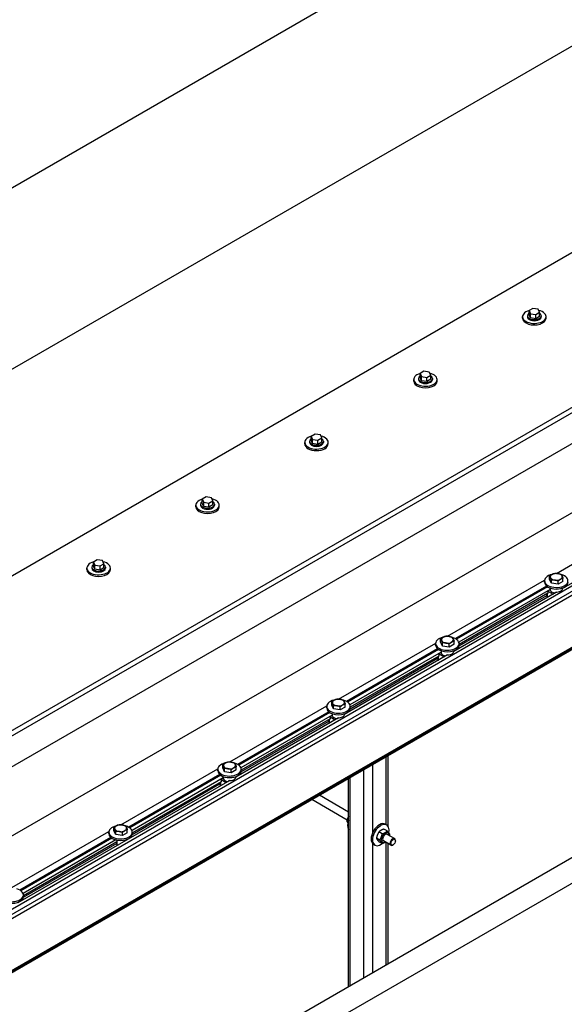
# Model space of a CAD drawing. Header units: millimetres. Extents: x 2241524 to 2686701, y -1965833 to -1461615.
# Tile 101 of 143: x 2341772 to 2341867, y -1954048 to -1953876. Entities that reach past the tile are written whole.
import ezdxf

# ---------------------------------------------------------------- set-up
doc = ezdxf.new("R2010")
doc.units = ezdxf.units.MM
doc.header["$LTSCALE"] = 100
doc.layers.add('CA_PODLAHA OBRYS', color=12, linetype='Continuous', lineweight=25)

msp = doc.modelspace()

# ---------------------------------------------------------------- linework, layer by layer
at = {"layer": 'CA_PODLAHA OBRYS'}
for p, q in [((2341990.9215, -1953777.94782), (2341556.44366, -1954028.79372)), ((2341556.44366, -1954060.54636), (2342017.68383, -1953794.24923)), ((2342017.68383, -1953830.53796), (2341556.44366, -1954096.8351)), ((2341196.77585, -1954331.61524), (2341944.73769, -1953899.77927)), ((2341197.56152, -1954332.06885), (2341944.73769, -1953900.68649)), ((2341944.73769, -1953906.1298), (2341206.20394, -1954332.52246)), ((2341587.92375, -1954124.24779), (2341953.65509, -1953913.0927)), ((2341956.79779, -1953924.16076), (2341606.77993, -1954126.24367)), ((2341957.58346, -1953924.61437), (2341607.5656, -1954126.69728)), ((2341957.58346, -1953925.34015), (2341607.5656, -1954127.42305)), ((2341861.91428, -1953926.27775), (2341861.23387, -1953926.67059)), ((2341861.23387, -1953926.67059), (2341861.48292, -1953927.20721)), ((2341861.23387, -1953927.39636), (2341861.23387, -1953926.67059)), ((2341862.84374, -1953926.42154), (2341861.91428, -1953926.27775)), ((2341863.09279, -1953926.95817), (2341862.84374, -1953926.42154)), ((2341860.10777, -1953927.99376), (2341860.10777, -1953927.7216)), ((2341860.94111, -1953927.54015), (2341860.94111, -1953927.7216)), ((2341861.48292, -1953927.93299), (2341861.23387, -1953927.39636)), ((2341861.48292, -1953927.20721), (2341862.41238, -1953927.351)), ((2341861.48292, -1953927.93299), (2341861.48292, -1953927.20721)), ((2341862.41238, -1953928.07678), (2341861.48292, -1953927.93299)), ((2341862.41238, -1953927.351), (2341863.09279, -1953926.95817)), ((2341862.41238, -1953928.07678), (2341862.41238, -1953927.351)), ((2341863.09279, -1953927.68394), (2341862.41238, -1953928.07678)), ((2341863.09279, -1953927.68394), (2341863.09279, -1953926.95817)), ((2341863.38555, -1953927.54015), (2341863.38555, -1953927.7216)), ((2341864.21888, -1953927.99376), (2341864.21888, -1953927.7216)), ((2341961.51183, -1953932.5512), (2341619.07458, -1954130.25744)), ((2341961.51183, -1953932.14429), (2341619.35072, -1954129.6911)), ((2341961.51183, -1953932.32573), (2341619.35072, -1954129.87254)), ((2341841.01589, -1953939.01647), (2341841.01589, -1953938.7443)), ((2341841.84922, -1953938.56286), (2341841.84922, -1953938.7443)), ((2341842.8224, -1953937.30046), (2341842.14198, -1953937.69329)), ((2341842.14198, -1953937.69329), (2341842.39103, -1953938.22992)), ((2341842.14198, -1953938.41907), (2341842.14198, -1953937.69329)), ((2341842.39103, -1953938.95569), (2341842.14198, -1953938.41907)), ((2341842.39103, -1953938.22992), (2341843.32049, -1953938.37371)), ((2341842.39103, -1953938.95569), (2341842.39103, -1953938.22992)), ((2341843.75186, -1953937.44424), (2341842.8224, -1953937.30046)), ((2341843.32049, -1953938.37371), (2341844.00091, -1953937.98087)), ((2341843.32049, -1953939.09948), (2341843.32049, -1953938.37371)), ((2341844.00091, -1953938.70664), (2341843.32049, -1953939.09948)), ((2341844.00091, -1953937.98087), (2341843.75186, -1953937.44424)), ((2341844.00091, -1953938.70664), (2341844.00091, -1953937.98087)), ((2341844.29367, -1953938.56286), (2341844.29367, -1953938.7443)), ((2341845.127, -1953939.01647), (2341845.127, -1953938.7443)), ((2341843.32049, -1953939.09948), (2341842.39103, -1953938.95569)), ((2342017.01971, -1953941.51132), (2341269.05787, -1954373.34729)), ((2341269.05787, -1954368.81119), (2342007.59162, -1953942.41853)), ((2341823.73051, -1953948.32316), (2341823.0501, -1953948.716)), ((2341823.0501, -1953948.716), (2341823.29915, -1953949.25262)), ((2341823.0501, -1953949.44177), (2341823.0501, -1953948.716)), ((2341823.29915, -1953949.25262), (2341824.22861, -1953949.39641)), ((2341823.29915, -1953949.9784), (2341823.29915, -1953949.25262)), ((2341824.65998, -1953948.46695), (2341823.73051, -1953948.32316)), ((2341824.22861, -1953949.39641), (2341824.90903, -1953949.00357)), ((2341824.90903, -1953949.00357), (2341824.65998, -1953948.46695)), ((2341824.90903, -1953949.72935), (2341824.90903, -1953949.00357)), ((2341821.92401, -1953950.03917), (2341821.92401, -1953949.767)), ((2341822.75734, -1953949.58556), (2341822.75734, -1953949.767)), ((2341823.29915, -1953949.9784), (2341823.0501, -1953949.44177)), ((2341824.22861, -1953950.12219), (2341823.29915, -1953949.9784)), ((2341824.22861, -1953950.12219), (2341824.22861, -1953949.39641)), ((2341824.90903, -1953949.72935), (2341824.22861, -1953950.12219)), ((2341825.20179, -1953949.58556), (2341825.20179, -1953949.767)), ((2341826.03512, -1953950.03917), (2341826.03512, -1953949.767)), ((2341804.63863, -1953959.34586), (2341803.95822, -1953959.7387)), ((2341805.56809, -1953959.48965), (2341804.63863, -1953959.34586)), ((2341805.81714, -1953960.02628), (2341805.56809, -1953959.48965)), ((2341802.83212, -1953961.06187), (2341802.83212, -1953960.78971)), ((2341803.66546, -1953960.60826), (2341803.66546, -1953960.78971)), ((2341803.95822, -1953959.7387), (2341804.20727, -1953960.27533)), ((2341803.95822, -1953960.46448), (2341803.95822, -1953959.7387)), ((2341804.20727, -1953961.0011), (2341803.95822, -1953960.46448)), ((2341804.20727, -1953960.27533), (2341805.13673, -1953960.41911)), ((2341804.20727, -1953961.0011), (2341804.20727, -1953960.27533)), ((2341805.13673, -1953961.14489), (2341804.20727, -1953961.0011)), ((2341805.13673, -1953960.41911), (2341805.81714, -1953960.02628)), ((2341805.13673, -1953961.14489), (2341805.13673, -1953960.41911)), ((2341805.81714, -1953960.75205), (2341805.13673, -1953961.14489)), ((2341805.81714, -1953960.75205), (2341805.81714, -1953960.02628)), ((2341806.1099, -1953960.60826), (2341806.1099, -1953960.78971)), ((2341806.94324, -1953961.06187), (2341806.94324, -1953960.78971)), ((2341866.0517, -1953972.74272), (2341883.05493, -1953962.92591)), ((2341885.13922, -1953965.01121), (2341867.11816, -1953975.41567)), ((2341784.57357, -1953971.63097), (2341784.57357, -1953971.81241)), ((2341785.54675, -1953970.36857), (2341784.86633, -1953970.7614)), ((2341784.86633, -1953970.7614), (2341785.11538, -1953971.29803)), ((2341784.86633, -1953971.48718), (2341784.86633, -1953970.7614)), ((2341785.11538, -1953972.0238), (2341784.86633, -1953971.48718)), ((2341785.11538, -1953971.29803), (2341786.04485, -1953971.44182)), ((2341785.11538, -1953972.0238), (2341785.11538, -1953971.29803)), ((2341786.47621, -1953970.51236), (2341785.54675, -1953970.36857)), ((2341786.04485, -1953971.44182), (2341786.72526, -1953971.04898)), ((2341786.04485, -1953972.16759), (2341786.04485, -1953971.44182)), ((2341786.72526, -1953971.04898), (2341786.47621, -1953970.51236)), ((2341786.72526, -1953971.77476), (2341786.72526, -1953971.04898)), ((2341787.01802, -1953971.63097), (2341787.01802, -1953971.81241)), ((2341783.74024, -1953972.08458), (2341783.74024, -1953971.81241)), ((2341786.04485, -1953972.16759), (2341785.11538, -1953972.0238)), ((2341786.72526, -1953971.77476), (2341786.04485, -1953972.16759)), ((2341787.85135, -1953972.08458), (2341787.85135, -1953971.81241)), ((2341864.83581, -1953973.79852), (2341864.83581, -1953973.24952)), ((2341846.95982, -1953983.76543), (2341863.96304, -1953973.94861)), ((2341864.31183, -1953974.97332), (2341848.33612, -1953984.1969)), ((2341864.48319, -1953975.09985), (2341848.52336, -1953984.31426)), ((2341863.95758, -1953974.30726), (2341863.95758, -1953974.0351)), ((2341865.15128, -1953974.47825), (2341864.83581, -1953973.79852)), ((2341865.15128, -1953974.47825), (2341865.15128, -1953973.92925)), ((2341866.32859, -1953974.66038), (2341865.15128, -1953974.47825)), ((2341866.32859, -1953974.66038), (2341866.32859, -1953974.11138)), ((2341867.19045, -1953974.16279), (2341866.32859, -1953974.66038)), ((2341867.19045, -1953974.16279), (2341867.19045, -1953973.61378)), ((2341866.04733, -1953976.03391), (2341848.02628, -1953986.43837)), ((2341864.91381, -1953975.55433), (2341848.92253, -1953984.7869)), ((2341864.27233, -1953976.67314), (2341848.95051, -1953985.5192)), ((2341864.53999, -1953976.22376), (2341848.97681, -1953985.20917)), ((2341864.27233, -1953976.3783), (2341864.27233, -1953976.68871)), ((2341864.4025, -1953976.30314), (2341864.4025, -1953976.87015)), ((2341864.4025, -1953976.87015), (2341864.50071, -1953976.92686)), ((2341864.53999, -1953976.26912), (2341864.50071, -1953976.24644)), ((2341864.91381, -1953975.64505), (2341864.53999, -1953975.86087)), ((2341864.53999, -1953975.86087), (2341865.44352, -1953976.38252)), ((2341864.53999, -1953975.86087), (2341864.53999, -1953976.26912)), ((2341864.90758, -1953975.30777), (2341864.90758, -1953975.39592)), ((2341864.91381, -1953975.46361), (2341864.91381, -1953975.64505)), ((2341865.8959, -1953976.12134), (2341865.8959, -1953976.03062)), ((2341867.11869, -1953975.30777), (2341867.11869, -1953975.39592)), ((2341867.34399, -1953975.21172), (2341867.4077, -1953975.2485)), ((2341827.86794, -1953994.78813), (2341844.87116, -1953984.97131)), ((2341844.86569, -1953985.32997), (2341844.86569, -1953985.0578)), ((2341845.74393, -1953984.82123), (2341845.74393, -1953984.27222)), ((2341846.05939, -1953985.50095), (2341845.74393, -1953984.82123)), ((2341846.05939, -1953985.50095), (2341846.05939, -1953984.95195)), ((2341847.23671, -1953985.68308), (2341846.05939, -1953985.50095)), ((2341847.23671, -1953985.68308), (2341847.23671, -1953985.13408)), ((2341848.09857, -1953985.18549), (2341847.23671, -1953985.68308)), ((2341848.09857, -1953985.18549), (2341848.09857, -1953984.63649)), ((2341848.97681, -1953985.32997), (2341848.97681, -1953985.0578)), ((2341846.95545, -1953987.05662), (2341828.93439, -1953997.46108)), ((2341845.21995, -1953985.99602), (2341829.24424, -1953995.2196)), ((2341845.39131, -1953986.12255), (2341829.43148, -1953995.33697)), ((2341845.82193, -1953986.57703), (2341829.83065, -1953995.8096)), ((2341845.44811, -1953987.24646), (2341829.88492, -1953996.23188)), ((2341845.44811, -1953987.29183), (2341845.40883, -1953987.26915)), ((2341845.82193, -1953986.66775), (2341845.44811, -1953986.88358)), ((2341845.44811, -1953986.88358), (2341846.35164, -1953987.40523)), ((2341845.44811, -1953986.88358), (2341845.44811, -1953987.29183)), ((2341845.81569, -1953986.33047), (2341845.81569, -1953986.41863)), ((2341845.82193, -1953986.48631), (2341845.82193, -1953986.66775)), ((2341846.80402, -1953987.14404), (2341846.80402, -1953987.05332)), ((2341848.02681, -1953986.33047), (2341848.02681, -1953986.41863)), ((2341848.25211, -1953986.23442), (2341848.31582, -1953986.2712)), ((2341845.18044, -1953987.69585), (2341829.85862, -1953996.54191)), ((2341845.18044, -1953987.401), (2341845.18044, -1953987.71141)), ((2341845.31062, -1953987.32585), (2341845.31062, -1953987.89286)), ((2341845.31062, -1953987.89286), (2341845.40883, -1953987.94956)), ((2341826.65205, -1953995.84393), (2341826.65205, -1953995.29493)), ((2341826.96751, -1953996.52366), (2341826.65205, -1953995.84393)), ((2341829.00669, -1953996.20819), (2341829.00669, -1953995.65919)), ((2341808.77605, -1954005.81083), (2341825.77928, -1953995.99402)), ((2341826.12807, -1953997.01872), (2341810.15235, -1954006.24231)), ((2341826.29943, -1953997.14526), (2341810.3396, -1954006.35967)), ((2341826.73004, -1953997.59974), (2341810.73877, -1954006.8323)), ((2341825.77381, -1953996.35267), (2341825.77381, -1953996.0805)), ((2341826.72381, -1953997.35318), (2341826.72381, -1953997.44133)), ((2341826.73004, -1953997.50901), (2341826.73004, -1953997.69046)), ((2341826.96751, -1953996.52366), (2341826.96751, -1953995.97465)), ((2341828.14483, -1953996.70579), (2341826.96751, -1953996.52366)), ((2341828.14483, -1953996.70579), (2341828.14483, -1953996.15678)), ((2341829.00669, -1953996.20819), (2341828.14483, -1953996.70579)), ((2341828.93492, -1953997.35318), (2341828.93492, -1953997.44133)), ((2341829.16023, -1953997.25712), (2341829.22394, -1953997.29391)), ((2341829.88492, -1953996.35267), (2341829.88492, -1953996.0805)), ((2341827.86357, -1953998.07932), (2341809.84251, -1954008.48378)), ((2341826.08856, -1953998.71855), (2341810.76674, -1954007.56461)), ((2341826.35623, -1953998.26917), (2341810.79304, -1954007.25458)), ((2341826.08856, -1953998.42371), (2341826.08856, -1953998.73412)), ((2341826.21873, -1953998.34855), (2341826.21873, -1953998.91556)), ((2341826.21873, -1953998.91556), (2341826.31694, -1953998.97226)), ((2341826.35623, -1953998.31453), (2341826.31694, -1953998.29185)), ((2341826.73004, -1953997.69046), (2341826.35623, -1953997.90628)), ((2341826.35623, -1953997.90628), (2341827.25975, -1953998.42793)), ((2341826.35623, -1953997.90628), (2341826.35623, -1953998.31453)), ((2341827.71214, -1953998.16675), (2341827.71214, -1953998.07603)), ((2341833.83977, -1954018.20954), (2341833.83977, -1954006.2627)), ((2341836.1968, -1954016.81834), (2341836.1968, -1954004.90187)), ((2341836.52223, -1954017.09542), (2341836.52223, -1954004.71398)), ((2341789.68417, -1954016.83354), (2341806.68739, -1954007.01672)), ((2341806.68193, -1954007.37537), (2341806.68193, -1954007.10321)), ((2341807.56016, -1954006.86663), (2341807.56016, -1954006.31763)), ((2341807.87563, -1954007.54636), (2341807.56016, -1954006.86663)), ((2341807.87563, -1954007.54636), (2341807.87563, -1954006.99736)), ((2341809.05295, -1954007.72849), (2341807.87563, -1954007.54636)), ((2341809.05295, -1954007.72849), (2341809.05295, -1954007.17949)), ((2341809.9148, -1954007.2309), (2341809.05295, -1954007.72849)), ((2341809.9148, -1954007.2309), (2341809.9148, -1954006.68189)), ((2341810.79304, -1954007.37537), (2341810.79304, -1954007.10321)), ((2341832.26843, -1954043.64143), (2341832.26843, -1954007.16991)), ((2341808.77168, -1954009.10202), (2341771.65874, -1954030.52919)), ((2341807.03618, -1954008.04143), (2341791.06047, -1954017.26501)), ((2341807.20754, -1954008.16796), (2341791.24771, -1954017.38237)), ((2341807.63816, -1954008.62244), (2341791.64689, -1954017.85501)), ((2341807.26434, -1954009.29187), (2341791.70116, -1954018.27728)), ((2341806.99668, -1954009.44641), (2341806.99668, -1954009.75682)), ((2341807.12685, -1954009.37125), (2341807.12685, -1954009.93827)), ((2341807.26434, -1954009.33723), (2341807.22506, -1954009.31455)), ((2341807.63816, -1954008.71316), (2341807.26434, -1954008.92898)), ((2341807.26434, -1954008.92898), (2341808.16787, -1954009.45064)), ((2341807.26434, -1954008.92898), (2341807.26434, -1954009.33723)), ((2341807.63193, -1954008.37588), (2341807.63193, -1954008.46404)), ((2341807.63816, -1954008.53172), (2341807.63816, -1954008.71316)), ((2341808.62025, -1954009.18945), (2341808.62025, -1954009.09873)), ((2341809.84304, -1954008.37588), (2341809.84304, -1954008.46404)), ((2341810.06834, -1954008.27983), (2341810.13206, -1954008.31661)), ((2341829.58597, -1954045.19015), (2341829.58597, -1954008.71863)), ((2341829.9114, -1954045.00226), (2341829.9114, -1954008.53074)), ((2341806.99668, -1954009.74126), (2341791.67486, -1954018.58731)), ((2341807.12685, -1954009.93827), (2341807.22506, -1954009.99497)), ((2341829.34993, -1954016.00865), (2341823.15461, -1954012.43178)), ((2341829.58597, -1954014.60533), (2341824.48794, -1954011.66198)), ((2341829.31417, -1954016.21339), (2341829.49021, -1954016.31503)), ((2341770.59229, -1954027.85624), (2341787.59551, -1954018.03943)), ((2341787.59004, -1954018.39808), (2341787.59004, -1954018.12591)), ((2341788.46828, -1954017.88934), (2341788.46828, -1954017.34033)), ((2341788.78374, -1954018.56906), (2341788.46828, -1954017.88934)), ((2341788.78374, -1954018.56906), (2341788.78374, -1954018.02006)), ((2341789.96106, -1954018.7512), (2341789.96106, -1954018.20219)), ((2341790.82292, -1954018.2536), (2341789.96106, -1954018.7512)), ((2341790.82292, -1954018.2536), (2341790.82292, -1954017.7046)), ((2341791.70116, -1954018.39808), (2341791.70116, -1954018.12591)), ((2341835.50124, -1954018.42605), (2341834.93055, -1954018.09656)), ((2341836.3631, -1954017.92846), (2341835.79241, -1954017.59897)), ((2341836.04606, -1954016.73132), (2341836.28177, -1954016.8674)), ((2341787.9443, -1954019.06413), (2341771.96859, -1954028.28771)), ((2341788.11566, -1954019.19067), (2341772.15583, -1954028.40508)), ((2341788.82264, -1954019.48559), (2341772.555, -1954028.87771)), ((2341788.97893, -1954019.84896), (2341772.60927, -1954029.29999)), ((2341789.96106, -1954018.7512), (2341788.78374, -1954018.56906)), ((2341788.97893, -1954019.5207), (2341788.97893, -1954020.52937)), ((2341790.31227, -1954019.5207), (2341790.31227, -1954019.75957)), ((2341835.07031, -1954019.53671), (2341834.49962, -1954019.20722)), ((2341835.50124, -1954020.14977), (2341834.93055, -1954019.82028)), ((2341837.00269, -1954020.42698), (2341835.70632, -1954019.67852)), ((2341836.1968, -1954041.37338), (2341836.1968, -1954019.96169)), ((2341837.66936, -1954019.27228), (2341836.37299, -1954018.52382)), ((2341837.80743, -1954019.66818), (2341837.80743, -1954019.57746)), ((2341788.97893, -1954020.14381), (2341772.58297, -1954029.61002)), ((2341833.83977, -1954042.73421), (2341833.83977, -1954020.17425)), ((2341833.99051, -1954020.29164), (2341834.22621, -1954020.42773)), ((2341836.52223, -1954041.18549), (2341836.52223, -1954020.14958)), ((2341837.41459, -1954020.3486), (2341837.33602, -1954020.39396)), ((2341772.60927, -1954029.42078), (2341772.60927, -1954029.14862))]:
    msp.add_line(p, q, dxfattribs=at)
for centre, major_axis, ratio, start_param, end_param in [((2341862.16333, -1953927.7216), (2.05556, 0), 0.577350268, 2.025897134, 7.468202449), ((2341862.16333, -1953927.99376), (2.05556, 0), 0.577350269, 3.141592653, 6.283185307), ((2341862.16333, -1953927.54015), (-1.22222, 0), 0.577350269, -0.706760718, 3.848353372), ((2341862.16333, -1953927.7216), (1.22222, 0), 0.577350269, 3.141592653, 6.283185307), ((2341843.07145, -1953938.7443), (2.05556, 0), 0.577350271, 2.025897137, 7.468202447), ((2341843.07145, -1953938.56286), (-1.22222, 0), 0.57735027, -0.706760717, 3.848353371), ((2341843.07145, -1953938.7443), (1.22222, 0), 0.577350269, 3.141592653, 6.283185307), ((2341843.07145, -1953939.01647), (2.05556, 0), 0.577350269, 3.141592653, 6.283185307), ((2341823.97956, -1953949.767), (-2.05556, 0), 0.577350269, -1.115695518, 4.326609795), ((2341823.97956, -1953949.58556), (-1.22222, 0), 0.577350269, -0.706760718, 3.848353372), ((2341823.97956, -1953950.03917), (-2.05556, 0), 0.577350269, 0, 3.141592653), ((2341823.97956, -1953949.767), (-1.22222, 0), 0.577350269, 0.000000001, 3.141592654), ((2341804.88768, -1953960.78971), (2.05556, 0), 0.577350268, 2.025897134, 7.468202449), ((2341804.88768, -1953961.06187), (2.05556, 0), 0.577350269, 3.141592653, 6.283185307), ((2341804.88768, -1953960.60826), (-1.22222, 0), 0.577350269, -0.706760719, 3.848353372), ((2341804.88768, -1953960.78971), (1.22222, 0), 0.577350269, 3.141592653, 6.283185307), ((2341785.7958, -1953971.81241), (-2.05556, 0), 0.577350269, -1.115695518, 4.326609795), ((2341785.7958, -1953971.63097), (-1.22222, 0), 0.57735027, -0.706760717, 3.848353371), ((2341785.7958, -1953972.08458), (2.05556, 0), 0.577350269, 3.141592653, 6.283185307), ((2341785.7958, -1953971.81241), (-1.22222, 0), 0.577350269, 0.000000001, 3.141592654), ((2341866.01313, -1953974.0351), (2.05556, 0), 0.577350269, 1.950577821, 7.408941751), ((2341866.01313, -1953973.35467), (1.05556, 0), 0.577350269, 2.35619449, 3.403392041), ((2341866.01313, -1953973.35467), (1.05556, 0), 0.57735027, 1.308996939, 2.356194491), ((2341866.01313, -1953973.35467), (-1.05556, 0), 0.577350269, 3.403392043, 4.450589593), ((2341866.01313, -1953973.35467), (1.05556, 0), 0.577350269, -0.785398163, 0.261799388), ((2341866.01313, -1953974.30726), (-2.05556, 0), 0.577350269, 0, 3.141592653), ((2341866.01313, -1953973.35467), (-1.05556, 0), 0.577350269, 0.261799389, 1.30899694), ((2341866.01313, -1953973.35467), (-1.05556, 0), 0.57735027, 1.308996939, 2.356194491), ((2341864.71677, -1953976.68871), (-0.44444, 0), 0.577350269, 0.000000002, 0.785398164), ((2341866.01313, -1953975.39592), (1.10556, 0), 0.577350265, 3.141592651, 3.24782945), ((2341866.01313, -1953975.57737), (-1.10556, 0), 0.577350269, 0.106236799, 1.341215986), ((2341866.01313, -1953975.39592), (1.10556, 0), 0.577350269, 4.606152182, 6.283185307), ((2341846.92125, -1953984.37738), (1.05556, 0), 0.577350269, 1.308996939, 2.35619449), ((2341846.92125, -1953984.37738), (1.05556, 0), 0.577350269, 0.261799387, 1.308996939), ((2341846.92125, -1953985.0578), (-2.05556, 0), 0.577350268, -1.191014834, 4.267349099), ((2341846.92125, -1953985.32997), (2.05556, 0), 0.577350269, 3.141592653, 6.283185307), ((2341846.92125, -1953984.37738), (1.05556, 0), 0.577350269, 2.35619449, 3.403392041), ((2341846.92125, -1953984.37738), (1.05556, 0), 0.577350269, 3.403392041, 4.450589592), ((2341846.92125, -1953984.37738), (-1.05556, 0), 0.577350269, 1.308996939, 2.35619449), ((2341846.92125, -1953984.37738), (-1.05556, 0), 0.577350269, 2.35619449, 3.403392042), ((2341846.92125, -1953986.41863), (1.10556, 0), 0.577350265, 3.141592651, 3.24782945), ((2341846.92125, -1953986.60007), (-1.10556, 0), 0.577350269, 0.106236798, 1.341215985), ((2341846.92125, -1953986.41863), (1.10556, 0), 0.577350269, 4.606152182, 6.283185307), ((2341845.62489, -1953987.71141), (0.44444, 0), 0.577350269, 3.141592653, 3.926990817), ((2341827.82937, -1953996.0805), (2.05556, 0), 0.577350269, 1.950577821, 7.408941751), ((2341827.82937, -1953995.40008), (1.05556, 0), 0.577350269, 2.35619449, 3.403392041), ((2341827.82937, -1953995.40008), (-1.05556, 0), 0.577350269, 0.261799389, 1.30899694), ((2341827.82937, -1953995.40008), (1.05556, 0), 0.57735027, 1.308996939, 2.356194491), ((2341827.82937, -1953995.40008), (-1.05556, 0), 0.57735027, 1.308996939, 2.356194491), ((2341827.82937, -1953995.40008), (-1.05556, 0), 0.577350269, 3.403392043, 4.450589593), ((2341827.82937, -1953995.40008), (1.05556, 0), 0.577350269, -0.785398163, 0.261799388), ((2341827.82937, -1953996.35267), (2.05556, 0), 0.577350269, 3.141592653, 6.283185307), ((2341827.82937, -1953997.44133), (-1.10556, 0), 0.577350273, 0, 0.106236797), ((2341827.82937, -1953997.44133), (1.10556, 0), 0.577350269, 4.606152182, 6.283185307), ((2341826.533, -1953998.73412), (0.44444, 0), 0.577350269, 3.141592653, 3.926990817), ((2341827.82937, -1953997.62278), (-1.10556, 0), 0.577350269, 0.106236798, 1.341215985), ((2341808.73748, -1954007.10321), (2.05556, 0), 0.577350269, 1.950577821, 7.408941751), ((2341808.73748, -1954006.42278), (-1.05556, 0), 0.577350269, -0.785398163, 0.261799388), ((2341808.73748, -1954006.42278), (1.05556, 0), 0.577350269, 1.308996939, 2.35619449), ((2341808.73748, -1954006.42278), (1.05556, 0), 0.577350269, 0.261799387, 1.308996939), ((2341808.73748, -1954006.42278), (1.05556, 0), 0.577350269, -0.785398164, 0.261799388), ((2341808.73748, -1954007.37537), (-2.05556, 0), 0.577350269, 0, 3.141592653), ((2341808.73748, -1954006.42278), (1.05556, 0), 0.577350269, 3.403392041, 4.450589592), ((2341808.73748, -1954006.42278), (-1.05556, 0), 0.577350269, 1.308996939, 2.35619449), ((2341808.73748, -1954008.46404), (-1.10556, 0), 0.577350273, 0, 0.106236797), ((2341808.73748, -1954008.64548), (-1.10556, 0), 0.577350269, 0.106236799, 1.341215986), ((2341808.73748, -1954008.46404), (1.10556, 0), 0.577350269, 4.606152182, 6.283185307), ((2341807.44112, -1954009.75682), (0.44444, 0), 0.577350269, 3.141592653, 3.926990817), ((2341830.85421, -1954016.10735), (1.02778, 1.78016), 0.577350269, 1.845791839, 2.866597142), ((2341835.01829, -1954018.51148), (1.02778, 1.78016), 0.577350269, 0, 3.141592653), ((2341789.6456, -1954018.12591), (-2.05556, 0), 0.577350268, -1.191014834, 4.267349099), ((2341789.6456, -1954017.44549), (1.05556, 0), 0.577350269, 2.35619449, 3.403392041), ((2341789.6456, -1954017.44549), (-1.05556, 0), 0.577350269, 0.261799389, 1.30899694), ((2341789.6456, -1954017.44549), (1.05556, 0), 0.57735027, 1.308996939, 2.356194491), ((2341789.6456, -1954017.44549), (-1.05556, 0), 0.57735027, 1.308996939, 2.356194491), ((2341789.6456, -1954017.44549), (-1.05556, 0), 0.577350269, 3.403392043, 4.450589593), ((2341789.6456, -1954017.44549), (1.05556, 0), 0.577350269, -0.785398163, 0.261799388), ((2341835.25399, -1954018.64756), (1.02778, 1.78016), 0.57735027, -1.055729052, 4.111411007), ((2341836.03966, -1954019.10117), (0.47778, 0.82754), 0.57735027, -0.798650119, 3.940242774), ((2341789.6456, -1954018.39808), (2.05556, 0), 0.577350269, 3.141592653, 6.283185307), ((2341836.03966, -1954019.10117), (0.33335, 0.57737), 0.577350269, -0.008471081, 3.150063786), ((2341837.33602, -1954019.84963), (0.33333, 0.57735), 0.577350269, -0.785398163, 3.926990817), ((2341770.55372, -1954029.14862), (2.05556, 0), 0.577350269, 1.950577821, 7.408941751), ((2341770.55372, -1954029.42078), (2.05556, 0), 0.577350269, 3.141592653, 6.283185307)]:
    msp.add_ellipse(centre, major_axis=major_axis, ratio=ratio, start_param=start_param, end_param=end_param, dxfattribs=at)
msp.add_ellipse((2341837.41459, -1954019.89499), major_axis=(0.27778, 0.48113), ratio=0.577350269, dxfattribs=at)
msp.add_open_spline([(2343254.66193, -1953740.87297), (2343254.66229, -1953745.31058), (2343254.07348, -1953749.77058), (2343249.62209, -1953767.0914), (2343241.64408, -1953780.592), (2343207.56415, -1953819.24915), (2343173.39735, -1953846.22678), (2343104.56531, -1953892.26587), (2343083.04902, -1953905.93933), (2342994.33539, -1953960.89716), (2342912.24411, -1954008.17999), (2342786.35272, -1954081.39956), (2342747.81766, -1954103.91279), (2342636.0254, -1954170.42159), (2342566.19179, -1954213.41577), (2342464.95141, -1954280.0778), (2342433.40289, -1954301.51972), (2342374.14426, -1954343.1636), (2342347.37581, -1954362.54564), (2342294.21273, -1954401.95403), (2342268.85096, -1954421.18477), (2342204.17975, -1954470.61107), (2342165.04518, -1954500.8796), (2342082.7661, -1954563.26115), (2342044.79058, -1954591.54212), (2341954.6114, -1954656.81733), (2341904.24832, -1954691.99725), (2341774.00562, -1954779.7121), (2341694.54615, -1954830.39854), (2341482.21426, -1954960.13506), (2341346.26044, -1955037.84254), (2341121.79864, -1955161.88903), (2341032.95188, -1955209.91181), (2340857.14551, -1955303.96866), (2340769.56211, -1955350.39021), (2340679.45278, -1955398.21163)], degree=3, knots=[34.314165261, 34.314165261, 34.314165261, 34.314165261, 55.644998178, 55.644998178, 116.35404601, 116.35404601, 215.116550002, 215.116550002, 256.18861802, 256.18861802, 388.553161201, 388.553161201, 449.661412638, 449.661412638, 563.447918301, 563.447918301, 617.297262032, 617.297262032, 665.142131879, 665.142131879, 711.169632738, 711.169632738, 782.510167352, 782.510167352, 847.641816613, 847.641816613, 929.767257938, 929.767257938, 1052.452364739, 1052.452364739, 1246.51843097, 1246.51843097, 1372.097643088, 1372.097643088, 1491.456414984, 1491.456414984, 1491.456414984, 1491.456414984], dxfattribs=at)
for points, weights in [([(2341864.83581, -1953973.24952), (2341865.06675, -1953973.03921), (2341865.26674, -1953972.92374)], [1, 1.0379548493, 1]), ([(2341864.99354, -1953973.5124), (2341864.92034, -1953973.35467), (2341864.83581, -1953973.24952)], [1, 1.0379548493, 1]), ([(2341865.26674, -1953972.92374), (2341865.46674, -1953972.80828), (2341865.69767, -1953972.75193)], [1, 1.0379548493, 1]), ([(2341865.69767, -1953972.75193), (2341866.01313, -1953972.72375), (2341866.28633, -1953972.76601)], [1, 1.0379548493, 1]), ([(2341866.28633, -1953972.76601), (2341866.55953, -1953972.80828), (2341866.87499, -1953972.93406)], [1, 1.0379548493, 1]), ([(2341866.87499, -1953972.93406), (2341866.95952, -1953973.03921), (2341867.03272, -1953973.19694)], [1, 1.0379548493, 1]), ([(2341867.03272, -1953973.19694), (2341867.10592, -1953973.35467), (2341867.19045, -1953973.61378)], [1, 1.0379548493, 1]), ([(2341865.15128, -1953973.92925), (2341865.06675, -1953973.67014), (2341864.99354, -1953973.5124)], [1, 1.0379548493, 1]), ([(2341865.73994, -1953973.94333), (2341865.46674, -1953973.90107), (2341865.15128, -1953973.92925)], [1, 1.0379548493, 1]), ([(2341866.32859, -1953974.11138), (2341866.01313, -1953973.9856), (2341865.73994, -1953973.94333)], [1, 1.0379548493, 1]), ([(2341866.75952, -1953973.7856), (2341866.55953, -1953973.90107), (2341866.32859, -1953974.11138)], [1, 1.0379548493, 1]), ([(2341867.19045, -1953973.61378), (2341866.95952, -1953973.67014), (2341866.75952, -1953973.7856)], [1, 1.0379548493, 1]), ([(2341846.17486, -1953983.94645), (2341846.37485, -1953983.83098), (2341846.60579, -1953983.77463)], [1, 1.0379548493, 1]), ([(2341846.60579, -1953983.77463), (2341846.92125, -1953983.74645), (2341847.19445, -1953983.78872)], [1, 1.0379548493, 1]), ([(2341847.19445, -1953983.78872), (2341847.46765, -1953983.83098), (2341847.78311, -1953983.95676)], [1, 1.0379548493, 1]), ([(2341845.74393, -1953984.27222), (2341845.97486, -1953984.06192), (2341846.17486, -1953983.94645)], [1, 1.0379548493, 1]), ([(2341845.90166, -1953984.53511), (2341845.82846, -1953984.37738), (2341845.74393, -1953984.27222)], [1, 1.0379548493, 1]), ([(2341846.05939, -1953984.95195), (2341845.97486, -1953984.69284), (2341845.90166, -1953984.53511)], [1, 1.0379548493, 1]), ([(2341846.64805, -1953984.96604), (2341846.37485, -1953984.92377), (2341846.05939, -1953984.95195)], [1, 1.0379548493, 1]), ([(2341847.23671, -1953985.13408), (2341846.92125, -1953985.0083), (2341846.64805, -1953984.96604)], [1, 1.0379548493, 1]), ([(2341847.66764, -1953984.80831), (2341847.46765, -1953984.92377), (2341847.23671, -1953985.13408)], [1, 1.0379548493, 1]), ([(2341848.09857, -1953984.63649), (2341847.86764, -1953984.69284), (2341847.66764, -1953984.80831)], [1, 1.0379548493, 1]), ([(2341847.78311, -1953983.95676), (2341847.86764, -1953984.06192), (2341847.94084, -1953984.21965)], [1, 1.0379548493, 1]), ([(2341847.94084, -1953984.21965), (2341848.01404, -1953984.37738), (2341848.09857, -1953984.63649)], [1, 1.0379548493, 1]), ([(2341826.65205, -1953995.29493), (2341826.88298, -1953995.08462), (2341827.08298, -1953994.96915)], [1, 1.0379548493, 1]), ([(2341826.80978, -1953995.55781), (2341826.73658, -1953995.40008), (2341826.65205, -1953995.29493)], [1, 1.0379548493, 1]), ([(2341826.96751, -1953995.97465), (2341826.88298, -1953995.71554), (2341826.80978, -1953995.55781)], [1, 1.0379548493, 1]), ([(2341827.08298, -1953994.96915), (2341827.28297, -1953994.85369), (2341827.5139, -1953994.79733)], [1, 1.0379548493, 1]), ([(2341827.5139, -1953994.79733), (2341827.82937, -1953994.76916), (2341828.10256, -1953994.81142)], [1, 1.0379548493, 1]), ([(2341828.10256, -1953994.81142), (2341828.37576, -1953994.85369), (2341828.69122, -1953994.97947)], [1, 1.0379548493, 1]), ([(2341828.57576, -1953995.83101), (2341828.37576, -1953995.94648), (2341828.14483, -1953996.15678)], [1, 1.0379548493, 1]), ([(2341829.00669, -1953995.65919), (2341828.77575, -1953995.71554), (2341828.57576, -1953995.83101)], [1, 1.0379548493, 1]), ([(2341828.69122, -1953994.97947), (2341828.77575, -1953995.08462), (2341828.84896, -1953995.24235)], [1, 1.0379548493, 1]), ([(2341828.84896, -1953995.24235), (2341828.92216, -1953995.40008), (2341829.00669, -1953995.65919)], [1, 1.0379548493, 1]), ([(2341827.55617, -1953995.98874), (2341827.28297, -1953995.94648), (2341826.96751, -1953995.97465)], [1, 1.0379548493, 1]), ([(2341828.14483, -1953996.15678), (2341827.82937, -1953996.031), (2341827.55617, -1953995.98874)], [1, 1.0379548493, 1]), ([(2341807.56016, -1954006.31763), (2341807.7911, -1954006.10732), (2341807.99109, -1954005.99186)], [1, 1.0379548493, 1]), ([(2341807.99109, -1954005.99186), (2341808.19109, -1954005.87639), (2341808.42202, -1954005.82004)], [1, 1.0379548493, 1]), ([(2341808.42202, -1954005.82004), (2341808.73748, -1954005.79186), (2341809.01068, -1954005.83413)], [1, 1.0379548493, 1]), ([(2341809.01068, -1954005.83413), (2341809.28388, -1954005.87639), (2341809.59934, -1954006.00217)], [1, 1.0379548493, 1]), ([(2341809.59934, -1954006.00217), (2341809.68387, -1954006.10732), (2341809.75707, -1954006.26505)], [1, 1.0379548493, 1]), ([(2341809.75707, -1954006.26505), (2341809.83028, -1954006.42278), (2341809.9148, -1954006.68189)], [1, 1.0379548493, 1]), ([(2341807.7179, -1954006.58052), (2341807.64469, -1954006.42278), (2341807.56016, -1954006.31763)], [1, 1.0379548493, 1]), ([(2341807.87563, -1954006.99736), (2341807.7911, -1954006.73825), (2341807.7179, -1954006.58052)], [1, 1.0379548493, 1]), ([(2341808.46429, -1954007.01144), (2341808.19109, -1954006.96918), (2341807.87563, -1954006.99736)], [1, 1.0379548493, 1]), ([(2341809.05295, -1954007.17949), (2341808.73748, -1954007.05371), (2341808.46429, -1954007.01144)], [1, 1.0379548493, 1]), ([(2341809.48387, -1954006.85371), (2341809.28388, -1954006.96918), (2341809.05295, -1954007.17949)], [1, 1.0379548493, 1]), ([(2341809.9148, -1954006.68189), (2341809.68387, -1954006.73825), (2341809.48387, -1954006.85371)], [1, 1.0379548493, 1]), ([(2341829.58597, -1954015.35631), (2341829.38566, -1954015.72105), (2341829.31417, -1954016.21339)], [1.05647018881, 1.1175383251, 1]), ([(2341829.31417, -1954016.21339), (2341829.36079, -1954016.33355), (2341829.4535, -1954016.46785)], [1, 1.07363396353, 1.07717171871]), ([(2341788.46828, -1954017.34033), (2341788.69922, -1954017.13003), (2341788.89921, -1954017.01456)], [1, 1.0379548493, 1]), ([(2341788.62601, -1954017.60322), (2341788.55281, -1954017.44549), (2341788.46828, -1954017.34033)], [1, 1.0379548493, 1]), ([(2341788.78374, -1954018.02006), (2341788.69922, -1954017.76095), (2341788.62601, -1954017.60322)], [1, 1.0379548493, 1]), ([(2341789.3724, -1954018.03415), (2341789.0992, -1954017.99188), (2341788.78374, -1954018.02006)], [1, 1.0379548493, 1]), ([(2341788.89921, -1954017.01456), (2341789.0992, -1954016.89909), (2341789.33014, -1954016.84274)], [1, 1.0379548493, 1]), ([(2341789.33014, -1954016.84274), (2341789.6456, -1954016.81457), (2341789.9188, -1954016.85683)], [1, 1.0379548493, 1]), ([(2341789.96106, -1954018.20219), (2341789.6456, -1954018.07641), (2341789.3724, -1954018.03415)], [1, 1.0379548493, 1]), ([(2341789.9188, -1954016.85683), (2341790.192, -1954016.89909), (2341790.50746, -1954017.02487)], [1, 1.0379548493, 1]), ([(2341790.39199, -1954017.87642), (2341790.192, -1954017.99188), (2341789.96106, -1954018.20219)], [1, 1.0379548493, 1]), ([(2341790.82292, -1954017.7046), (2341790.59199, -1954017.76095), (2341790.39199, -1954017.87642)], [1, 1.0379548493, 1]), ([(2341790.50746, -1954017.02487), (2341790.59199, -1954017.13003), (2341790.66519, -1954017.28776)], [1, 1.0379548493, 1]), ([(2341790.66519, -1954017.28776), (2341790.73839, -1954017.44549), (2341790.82292, -1954017.7046)], [1, 1.0379548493, 1]), ([(2341834.93055, -1954018.09656), (2341834.59069, -1954018.58007), (2341834.49962, -1954019.20722)], [1, 1.15470053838, 1]), ([(2341835.79241, -1954017.59897), (2341835.23708, -1954017.77594), (2341834.93055, -1954018.09656)], [1, 1.15470053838, 1]), ([(2341835.50124, -1954018.42605), (2341836.05657, -1954018.24908), (2341836.3631, -1954017.92846)], [1, 1.15470053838, 1]), ([(2341836.3631, -1954017.92846), (2341836.70296, -1954018.30681), (2341836.79403, -1954018.54152)], [1, 1.15470053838, 1]), ([(2341834.49962, -1954019.20722), (2341834.59069, -1954019.44192), (2341834.93055, -1954019.82028)], [1, 1.15470053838, 1]), ([(2341835.07031, -1954019.53671), (2341835.41018, -1954019.0532), (2341835.50124, -1954018.42605)], [1, 1.15470053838, 1]), ([(2341835.50124, -1954020.14977), (2341835.41018, -1954019.91506), (2341835.07031, -1954019.53671)], [1, 1.15470053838, 1]), ([(2341836.07611, -1954019.89201), (2341835.85297, -1954020.03768), (2341835.50124, -1954020.14977)], [1.07429482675, 1.09272359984, 1]), ([(2341836.79403, -1954018.54152), (2341836.77837, -1954018.64936), (2341836.75827, -1954018.74626)], [1, 1.02358148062, 1.03997376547])]:
    msp.add_rational_spline(points, weights, degree=2, dxfattribs=at)

doc.saveas('drawing.dxf')
